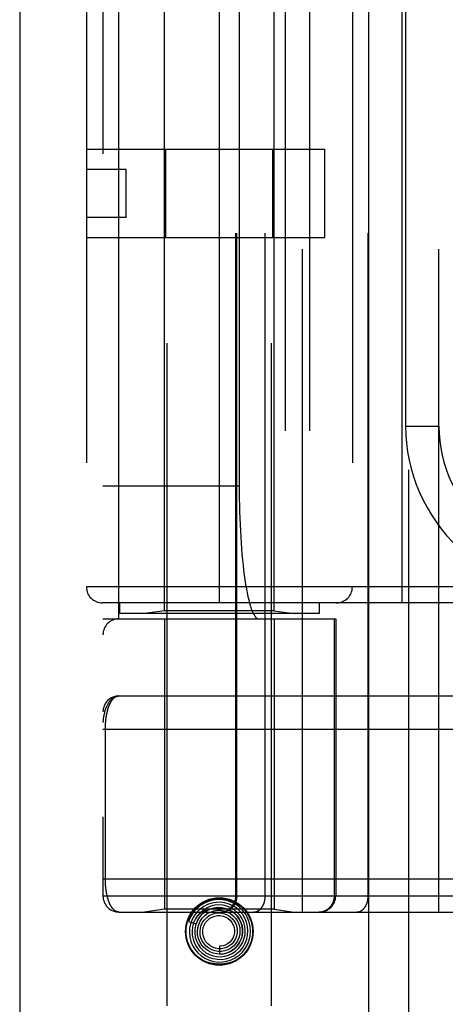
# Model space of a CAD drawing. Header units: inches. Extents: x 0 to 227, y 0 to 147.
# Tile 41 of 256: x 39.476 to 40.276, y 39.509 to 41.361. Entities that reach past the tile are written whole.
import ezdxf

# ---------------------------------------------------------------- set-up
doc = ezdxf.new("R2010")
doc.units = ezdxf.units.IN
doc.header["$LTSCALE"] = 12.466667
doc.header["$MEASUREMENT"] = 0
doc.linetypes.add('HIDDEN', pattern=[0.2, 0.1, -0.1])
doc.layers.get('0').update_dxf_attribs({"linetype": 'CONTINUOUS'})
doc.layers.add('LEFTHAND_DOOR_ASSEMBLY', color=7, linetype='CONTINUOUS')

msp = doc.modelspace()

# ---------------------------------------------------------------- linework, layer by layer
at = {"color": 3, "linetype": 'Continuous'}
msp.add_line((39.4759, 111.1853), (39.4759, 36.2633), dxfattribs=at)
at = {"layer": 'LEFTHAND_DOOR_ASSEMBLY', "color": 3, "linetype": 'Continuous'}
msp.add_line((40.1317, 107.8343), (40.1317, 36.4843), dxfattribs=at)
at = {"layer": 'LEFTHAND_DOOR_ASSEMBLY', "color": 8, "linetype": 'HIDDEN'}
for p, q in [((40.2067, 107.8343), (40.2067, 36.4843)), ((39.7532, 39.5063), (39.7532, 42.6887)), ((39.9492, 39.5063), (39.9492, 42.6887)), ((40.0074, 39.683), (40.0074, 42.3855)), ((40.2639, 39.683), (40.2639, 42.3855)), ((39.6324, 42.3555), (39.6324, 39.713)), ((39.8823, 39.713), (39.8823, 42.3555)), ((39.8843, 39.713), (39.8843, 42.3555)), ((39.9374, 39.713), (39.9374, 42.3555)), ((40.1309, 39.713), (40.1309, 42.3555)), ((39.6624, 40.2343), (39.6624, 41.8343)), ((39.9749, 41.8343), (39.9749, 40.2343)), ((40.0208, 41.8343), (40.0208, 40.2343)), ((39.7482, 40.2496), (39.7482, 41.819)), ((39.9542, 40.2496), (39.9542, 41.819)), ((39.8512, 40.2643), (39.8512, 41.8043)), ((40.1949, 40.2643), (40.1949, 41.8043)), ((39.6012, 41.7743), (39.6012, 40.2943)), ((40.1012, 41.7743), (40.1012, 40.2943)), ((39.8886, 41.5843), (39.8886, 40.4843)), ((40.2014, 41.4718), (40.2014, 40.5968)), ((39.6012, 41.1173), (40.0492, 41.1173)), ((39.7505, 40.9513), (39.7505, 41.1173)), ((39.9518, 40.9513), (39.9518, 41.1173)), ((40.0492, 40.9513), (40.0492, 41.1173)), ((39.6762, 41.0793), (39.6012, 41.0793)), ((39.6762, 40.9893), (39.6762, 41.0793)), ((39.6762, 40.9893), (39.6012, 40.9893)), ((39.6012, 40.9513), (40.0492, 40.9513)), ((40.2014, 40.5968), (40.2639, 40.5968)), ((39.6324, 40.4843), (39.8886, 40.4843)), ((40.7574, 40.2943), (39.6012, 40.2943)), ((40.7574, 40.2643), (39.6312, 40.2643)), ((39.6637, 40.2643), (39.6637, 40.2443)), ((40.0387, 40.2643), (40.0387, 40.2443)), ((40.0387, 40.2443), (39.6637, 40.2443)), ((39.7482, 40.2496), (39.7107, 40.2443)), ((39.9542, 40.2496), (39.7482, 40.2496)), ((39.9542, 40.2496), (39.9917, 40.2443)), ((39.6324, 40.2343), (40.0699, 40.2343)), ((39.7482, 40.2343), (39.7482, 39.6883)), ((39.9542, 40.2343), (39.9542, 39.6883)), ((40.0676, 39.713), (40.0676, 40.2343)), ((40.0699, 40.2343), (40.0699, 39.713)), ((39.6624, 40.0893), (40.5362, 40.0893)), ((39.6324, 40.0268), (40.5427, 40.0268)), ((39.637, 39.7447), (39.637, 40.0268)), ((39.6324, 39.7455), (40.5362, 39.7455)), ((40.2978, 39.713), (39.6324, 39.713)), ((39.6624, 39.683), (40.5362, 39.683)), ((39.7482, 39.6883), (39.7107, 39.683)), ((39.9542, 39.6883), (39.7482, 39.6883)), ((39.8214, 39.6818), (39.8209, 39.6814)), ((39.8218, 39.6822), (39.8214, 39.6818)), ((39.8222, 39.6826), (39.8218, 39.6822)), ((39.8227, 39.6831), (39.8222, 39.6826)), ((39.8242, 39.6844), (39.8227, 39.6831)), ((39.8245, 39.6847), (39.8242, 39.6844)), ((39.9542, 39.6883), (39.9917, 39.683)), ((39.7931, 39.6651), (39.8074, 39.6605)), ((39.8512, 39.6188), (39.8512, 39.6038))]:
    msp.add_line(p, q, dxfattribs=at)
for points in [[(39.6624, 40.0893), (39.6617, 40.0893), (39.6611, 40.0892), (39.6604, 40.0892), (39.6597, 40.0891), (39.659, 40.089), (39.6583, 40.0888), (39.6576, 40.0886), (39.657, 40.0884), (39.6563, 40.0882), (39.6556, 40.0879), (39.6549, 40.0876), (39.6542, 40.0873), (39.6534, 40.0869), (39.6527, 40.0865), (39.652, 40.0861), (39.6513, 40.0856), (39.6506, 40.0851), (39.6499, 40.0845), (39.6492, 40.0839), (39.6485, 40.0832), (39.6478, 40.0825), (39.6471, 40.0818), (39.6464, 40.081), (39.6456, 40.0802), (39.6449, 40.0793), (39.6442, 40.0783), (39.6435, 40.0773), (39.6428, 40.0762), (39.6421, 40.0751), (39.6415, 40.0739), (39.6408, 40.0726), (39.6401, 40.0713), (39.6394, 40.0698), (39.6387, 40.0683), (39.6381, 40.0667), (39.6374, 40.065), (39.6368, 40.0631), (39.6362, 40.0612), (39.6356, 40.0592), (39.635, 40.0572), (39.6346, 40.0552), (39.6342, 40.0534), (39.6338, 40.0518), (39.6336, 40.0502), (39.6333, 40.0488), (39.6331, 40.0476), (39.633, 40.0464), (39.6328, 40.0453), (39.6327, 40.0444), (39.6326, 40.0435), (39.6326, 40.0427), (39.6325, 40.0419), (39.6325, 40.0412), (39.6324, 40.0405), (39.6324, 40.0399), (39.6324, 40.0393)], [(39.637, 40.0268), (39.637, 40.0276), (39.637, 40.0284), (39.637, 40.0293), (39.637, 40.0301), (39.6371, 40.0309), (39.6371, 40.0317), (39.6371, 40.0326), (39.6371, 40.0334), (39.6372, 40.0342), (39.6372, 40.0351), (39.6373, 40.0359), (39.6373, 40.0367), (39.6374, 40.0376), (39.6374, 40.0384), (39.6375, 40.0393), (39.6376, 40.0401), (39.6376, 40.041), (39.6377, 40.0419), (39.6378, 40.0427), (39.6379, 40.0436), (39.638, 40.0445), (39.6381, 40.0454), (39.6382, 40.0462), (39.6383, 40.0471), (39.6384, 40.048), (39.6385, 40.0489), (39.6387, 40.0498), (39.6388, 40.0507), (39.6389, 40.0516), (39.6391, 40.0524), (39.6392, 40.0533), (39.6394, 40.0542), (39.6396, 40.0551), (39.6397, 40.0559), (39.6399, 40.0568), (39.6401, 40.0577), (39.6403, 40.0585), (39.6405, 40.0594), (39.6407, 40.0602), (39.6409, 40.0611), (39.6411, 40.0619), (39.6413, 40.0628), (39.6416, 40.0636), (39.6418, 40.0644), (39.642, 40.0653), (39.6423, 40.0661), (39.6426, 40.0669), (39.6428, 40.0677), (39.6431, 40.0685), (39.6434, 40.0693), (39.6437, 40.07), (39.644, 40.0708), (39.6443, 40.0716), (39.6446, 40.0723), (39.6449, 40.0731), (39.6452, 40.0738), (39.6455, 40.0745), (39.6459, 40.0752), (39.6462, 40.076), (39.6466, 40.0766), (39.647, 40.0773), (39.6473, 40.078), (39.6477, 40.0786), (39.6481, 40.0793), (39.6485, 40.0799), (39.6489, 40.0805), (39.6493, 40.0811), (39.6497, 40.0817), (39.6502, 40.0823), (39.6506, 40.0828), (39.6511, 40.0833), (39.6515, 40.0838), (39.652, 40.0843), (39.6525, 40.0848), (39.6529, 40.0853), (39.6534, 40.0857), (39.6539, 40.0861), (39.6544, 40.0865), (39.655, 40.0869), (39.6555, 40.0872), (39.656, 40.0875), (39.6566, 40.0878), (39.6571, 40.0881), (39.6577, 40.0883), (39.6582, 40.0886), (39.6588, 40.0887), (39.6594, 40.0889), (39.66, 40.0891), (39.6606, 40.0892), (39.6612, 40.0892), (39.6618, 40.0893), (39.6624, 40.0893)], [(39.6624, 39.683), (39.6618, 39.6831), (39.6612, 39.6831), (39.6606, 39.6832), (39.66, 39.6833), (39.6594, 39.6834), (39.6589, 39.6836), (39.6583, 39.6838), (39.6578, 39.684), (39.6572, 39.6842), (39.6567, 39.6845), (39.6561, 39.6847), (39.6556, 39.6851), (39.6551, 39.6854), (39.6546, 39.6857), (39.6541, 39.6861), (39.6536, 39.6865), (39.6531, 39.6869), (39.6527, 39.6873), (39.6522, 39.6878), (39.6517, 39.6883), (39.6513, 39.6888), (39.6509, 39.6893), (39.6504, 39.6898), (39.65, 39.6903), (39.6496, 39.6909), (39.6492, 39.6914), (39.6488, 39.692), (39.6484, 39.6926), (39.648, 39.6932), (39.6476, 39.6939), (39.6472, 39.6945), (39.6469, 39.6952), (39.6465, 39.6958), (39.6462, 39.6965), (39.6458, 39.6972), (39.6455, 39.6979), (39.6452, 39.6986), (39.6449, 39.6993), (39.6446, 39.7), (39.6443, 39.7008), (39.644, 39.7015), (39.6437, 39.7023), (39.6434, 39.703), (39.6431, 39.7038), (39.6429, 39.7046), (39.6426, 39.7053), (39.6423, 39.7061), (39.6421, 39.7069), (39.6419, 39.7077), (39.6416, 39.7085), (39.6414, 39.7094), (39.6412, 39.7102), (39.641, 39.711), (39.6408, 39.7118), (39.6406, 39.7126), (39.6404, 39.7135), (39.6402, 39.7143), (39.64, 39.7152), (39.6398, 39.716), (39.6396, 39.7169), (39.6395, 39.7177), (39.6393, 39.7186), (39.6392, 39.7194), (39.639, 39.7203), (39.6389, 39.7212), (39.6387, 39.722), (39.6386, 39.7229), (39.6385, 39.7238), (39.6384, 39.7246), (39.6383, 39.7255), (39.6381, 39.7263), (39.638, 39.7272), (39.6379, 39.7281), (39.6379, 39.7289), (39.6378, 39.7298), (39.6377, 39.7306), (39.6376, 39.7315), (39.6375, 39.7323), (39.6375, 39.7331), (39.6374, 39.734), (39.6374, 39.7348), (39.6373, 39.7356), (39.6373, 39.7365), (39.6372, 39.7373), (39.6372, 39.7381), (39.6371, 39.7389), (39.6371, 39.7398), (39.6371, 39.7406), (39.6371, 39.7414), (39.637, 39.7422), (39.637, 39.7431), (39.637, 39.7439), (39.637, 39.7447)], [(39.7975, 39.6802), (39.8022, 39.6866), (39.8075, 39.6921), (39.8138, 39.6969), (39.8206, 39.7008), (39.8278, 39.7039), (39.8355, 39.706), (39.8433, 39.7073), (39.8512, 39.7077), (39.8591, 39.7073), (39.8669, 39.706), (39.8745, 39.7039), (39.8817, 39.7008), (39.8886, 39.6969), (39.8948, 39.6921), (39.9002, 39.6866), (39.9048, 39.6802)], [(39.8812, 39.5968), (39.8883, 39.6017), (39.8945, 39.6075), (39.8999, 39.6143), (39.9042, 39.6218), (39.9073, 39.6298), (39.9092, 39.6382), (39.9099, 39.6469), (39.9093, 39.6555), (39.9074, 39.664), (39.9043, 39.6721), (39.9001, 39.6797), (39.8947, 39.6866), (39.8884, 39.6927), (39.8813, 39.6977), (39.8734, 39.7017), (39.8651, 39.7045), (39.8565, 39.706), (39.8477, 39.7062), (39.8389, 39.7052), (39.8304, 39.7029), (39.8223, 39.6993), (39.8148, 39.6947)], [(39.871, 39.5974), (39.8782, 39.6008), (39.8848, 39.6053), (39.8907, 39.6108), (39.8957, 39.6171), (39.8997, 39.6241), (39.9026, 39.6316), (39.9044, 39.6395), (39.9049, 39.6476), (39.9042, 39.6557), (39.9023, 39.6636), (39.8993, 39.6711), (39.8951, 39.6781), (39.8899, 39.6845), (39.8838, 39.6899), (39.8769, 39.6944), (39.8695, 39.6979), (39.8616, 39.7001), (39.8534, 39.7012), (39.8452, 39.7011), (39.837, 39.6997), (39.8292, 39.6971)], [(39.8547, 39.683), (39.8553, 39.6831), (39.856, 39.6831), (39.8566, 39.6831), (39.8573, 39.6832), (39.8579, 39.6832), (39.8585, 39.6833), (39.8592, 39.6834), (39.8598, 39.6835), (39.8605, 39.6836), (39.8611, 39.6838), (39.8617, 39.6839), (39.8623, 39.6841), (39.863, 39.6842), (39.8636, 39.6844), (39.8642, 39.6846), (39.8648, 39.6849), (39.8654, 39.6851), (39.866, 39.6853), (39.8666, 39.6856), (39.8672, 39.6859), (39.8678, 39.6861), (39.8684, 39.6864), (39.8689, 39.6867), (39.8695, 39.6871), (39.8701, 39.6874), (39.8706, 39.6877), (39.8712, 39.6881), (39.8717, 39.6885), (39.8722, 39.6889), (39.8727, 39.6892), (39.8732, 39.6897), (39.8737, 39.6901), (39.8742, 39.6905), (39.8747, 39.6909), (39.8752, 39.6914), (39.8757, 39.6918), (39.8761, 39.6923), (39.8765, 39.6928), (39.877, 39.6933), (39.8774, 39.6938), (39.8778, 39.6943), (39.8782, 39.6948), (39.8786, 39.6953), (39.879, 39.6958), (39.8793, 39.6964), (39.8797, 39.6969), (39.88, 39.6975), (39.8804, 39.698), (39.8807, 39.6986), (39.881, 39.6992), (39.8813, 39.6998), (39.8816, 39.7004), (39.8818, 39.701), (39.8821, 39.7016), (39.8823, 39.7022), (39.8826, 39.7028), (39.8828, 39.7034), (39.883, 39.704), (39.8832, 39.7047), (39.8833, 39.7053), (39.8835, 39.7059), (39.8836, 39.7066), (39.8838, 39.7072), (39.8839, 39.7078), (39.884, 39.7085), (39.8841, 39.7091), (39.8842, 39.7098), (39.8842, 39.7104), (39.8843, 39.7111), (39.8843, 39.7117), (39.8843, 39.7124), (39.8843, 39.713)], [(39.9162, 39.683), (39.9167, 39.6831), (39.9171, 39.6831), (39.9176, 39.6831), (39.918, 39.6832), (39.9185, 39.6832), (39.919, 39.6833), (39.9194, 39.6834), (39.9199, 39.6835), (39.9203, 39.6836), (39.9208, 39.6838), (39.9212, 39.6839), (39.9217, 39.6841), (39.9221, 39.6842), (39.9226, 39.6844), (39.923, 39.6846), (39.9235, 39.6849), (39.9239, 39.6851), (39.9243, 39.6853), (39.9247, 39.6856), (39.9252, 39.6859), (39.9256, 39.6861), (39.926, 39.6864), (39.9264, 39.6867), (39.9268, 39.6871), (39.9272, 39.6874), (39.9276, 39.6877), (39.928, 39.6881), (39.9284, 39.6885), (39.9287, 39.6889), (39.9291, 39.6892), (39.9295, 39.6897), (39.9298, 39.6901), (39.9302, 39.6905), (39.9305, 39.6909), (39.9309, 39.6914), (39.9312, 39.6918), (39.9315, 39.6923), (39.9318, 39.6928), (39.9321, 39.6933), (39.9325, 39.6938), (39.9327, 39.6943), (39.933, 39.6948), (39.9333, 39.6953), (39.9336, 39.6958), (39.9338, 39.6964), (39.9341, 39.6969), (39.9343, 39.6975), (39.9346, 39.698), (39.9348, 39.6986), (39.935, 39.6992), (39.9352, 39.6998), (39.9354, 39.7004), (39.9356, 39.701), (39.9358, 39.7016), (39.936, 39.7022), (39.9361, 39.7028), (39.9363, 39.7034), (39.9364, 39.704), (39.9366, 39.7047), (39.9367, 39.7053), (39.9368, 39.7059), (39.9369, 39.7066), (39.937, 39.7072), (39.9371, 39.7078), (39.9372, 39.7085), (39.9372, 39.7091), (39.9373, 39.7098), (39.9373, 39.7104), (39.9374, 39.7111), (39.9374, 39.7117), (39.9374, 39.7124), (39.9374, 39.713)], [(40.0379, 39.683), (40.0386, 39.6831), (40.0392, 39.6831), (40.0398, 39.6831), (40.0405, 39.6832), (40.0411, 39.6832), (40.0418, 39.6833), (40.0424, 39.6834), (40.0431, 39.6835), (40.0437, 39.6836), (40.0443, 39.6838), (40.045, 39.6839), (40.0456, 39.6841), (40.0462, 39.6842), (40.0468, 39.6844), (40.0474, 39.6846), (40.0481, 39.6849), (40.0487, 39.6851), (40.0493, 39.6853), (40.0499, 39.6856), (40.0504, 39.6859), (40.051, 39.6861), (40.0516, 39.6864), (40.0522, 39.6867), (40.0527, 39.6871), (40.0533, 39.6874), (40.0539, 39.6877), (40.0544, 39.6881), (40.0549, 39.6885), (40.0555, 39.6889), (40.056, 39.6892), (40.0565, 39.6897), (40.057, 39.6901), (40.0575, 39.6905), (40.058, 39.6909), (40.0584, 39.6914), (40.0589, 39.6918), (40.0593, 39.6923), (40.0598, 39.6928), (40.0602, 39.6933), (40.0606, 39.6938), (40.0611, 39.6943), (40.0615, 39.6948), (40.0618, 39.6953), (40.0622, 39.6958), (40.0626, 39.6964), (40.0629, 39.6969), (40.0633, 39.6975), (40.0636, 39.698), (40.0639, 39.6986), (40.0642, 39.6992), (40.0645, 39.6998), (40.0648, 39.7004), (40.0651, 39.701), (40.0653, 39.7016), (40.0656, 39.7022), (40.0658, 39.7028), (40.066, 39.7034), (40.0662, 39.704), (40.0664, 39.7047), (40.0666, 39.7053), (40.0667, 39.7059), (40.0669, 39.7066), (40.067, 39.7072), (40.0671, 39.7078), (40.0672, 39.7085), (40.0673, 39.7091), (40.0674, 39.7098), (40.0675, 39.7104), (40.0675, 39.7111), (40.0676, 39.7117), (40.0676, 39.7124), (40.0676, 39.713)], [(40.1097, 39.683), (40.1102, 39.6831), (40.1107, 39.6831), (40.1111, 39.6831), (40.1116, 39.6832), (40.112, 39.6832), (40.1125, 39.6833), (40.113, 39.6834), (40.1134, 39.6835), (40.1139, 39.6836), (40.1143, 39.6838), (40.1148, 39.6839), (40.1152, 39.6841), (40.1157, 39.6842), (40.1161, 39.6844), (40.1166, 39.6846), (40.117, 39.6849), (40.1174, 39.6851), (40.1179, 39.6853), (40.1183, 39.6856), (40.1187, 39.6859), (40.1191, 39.6861), (40.1195, 39.6864), (40.1199, 39.6867), (40.1203, 39.6871), (40.1207, 39.6874), (40.1211, 39.6877), (40.1215, 39.6881), (40.1219, 39.6885), (40.1223, 39.6889), (40.1227, 39.6892), (40.123, 39.6897), (40.1234, 39.6901), (40.1237, 39.6905), (40.1241, 39.6909), (40.1244, 39.6914), (40.1247, 39.6918), (40.1251, 39.6923), (40.1254, 39.6928), (40.1257, 39.6933), (40.126, 39.6938), (40.1263, 39.6943), (40.1266, 39.6948), (40.1268, 39.6953), (40.1271, 39.6958), (40.1274, 39.6964), (40.1276, 39.6969), (40.1279, 39.6975), (40.1281, 39.698), (40.1283, 39.6986), (40.1286, 39.6992), (40.1288, 39.6998), (40.129, 39.7004), (40.1292, 39.701), (40.1293, 39.7016), (40.1295, 39.7022), (40.1297, 39.7028), (40.1298, 39.7034), (40.13, 39.704), (40.1301, 39.7047), (40.1302, 39.7053), (40.1303, 39.7059), (40.1304, 39.7066), (40.1305, 39.7072), (40.1306, 39.7078), (40.1307, 39.7085), (40.1308, 39.7091), (40.1308, 39.7098), (40.1309, 39.7104), (40.1309, 39.7111), (40.1309, 39.7117), (40.1309, 39.7124), (40.1309, 39.713)], [(39.8148, 39.6947), (39.808, 39.6889), (39.8022, 39.6822), (39.7974, 39.6748), (39.7937, 39.6666), (39.7931, 39.6651)], [(39.8292, 39.6971), (39.8218, 39.6933), (39.815, 39.6885), (39.809, 39.6827), (39.804, 39.6761), (39.8, 39.6688), (39.7971, 39.6609), (39.7954, 39.6527), (39.7949, 39.6444), (39.7957, 39.636), (39.7977, 39.6278), (39.801, 39.62), (39.8053, 39.6128), (39.8107, 39.6063), (39.817, 39.6007), (39.8241, 39.596), (39.8318, 39.5924), (39.84, 39.5901), (39.8484, 39.5889), (39.8569, 39.589), (39.8654, 39.5904), (39.8735, 39.593), (39.8812, 39.5968)], [(39.8353, 39.694), (39.8281, 39.6911), (39.8215, 39.6871), (39.8155, 39.6822), (39.8103, 39.6764), (39.8061, 39.6699), (39.8029, 39.6628), (39.8008, 39.6553), (39.7999, 39.6475), (39.8002, 39.6397), (39.8017, 39.632), (39.8044, 39.6246), (39.8081, 39.6177), (39.8129, 39.6114), (39.8185, 39.6059), (39.825, 39.6013), (39.8321, 39.5977), (39.8396, 39.5953), (39.8475, 39.594), (39.8554, 39.5939), (39.8633, 39.595), (39.871, 39.5974)], [(39.8025, 39.6621), (39.8031, 39.6635), (39.8037, 39.6648), (39.8043, 39.6661), (39.8049, 39.6673), (39.8055, 39.6684), (39.8061, 39.6694), (39.8068, 39.6704), (39.8074, 39.6714), (39.808, 39.6723), (39.8086, 39.6731), (39.8092, 39.6739), (39.8098, 39.6746), (39.8104, 39.6753), (39.811, 39.676), (39.8115, 39.6766), (39.8121, 39.6772), (39.8126, 39.6778), (39.8131, 39.6783), (39.8136, 39.6788), (39.8141, 39.6793), (39.8146, 39.6797), (39.8151, 39.6801), (39.8155, 39.6805), (39.816, 39.6809), (39.8164, 39.6812), (39.8168, 39.6815), (39.8172, 39.6818), (39.8176, 39.6821), (39.818, 39.6824), (39.8183, 39.6827), (39.8187, 39.6829), (39.819, 39.6832), (39.8194, 39.6834), (39.8197, 39.6836), (39.82, 39.6838), (39.8204, 39.684), (39.8207, 39.6842), (39.821, 39.6844), (39.8213, 39.6846), (39.8216, 39.6848), (39.822, 39.685), (39.8223, 39.6851), (39.8226, 39.6853), (39.8229, 39.6854), (39.8232, 39.6856), (39.8234, 39.6857), (39.8237, 39.6858), (39.824, 39.6859), (39.8242, 39.686), (39.8245, 39.6861), (39.8247, 39.6862), (39.8249, 39.6863), (39.8252, 39.6863), (39.8254, 39.6863), (39.8256, 39.6864), (39.8257, 39.6863), (39.8258, 39.6862), (39.8258, 39.6861), (39.8257, 39.6859), (39.8256, 39.6857), (39.8254, 39.6856), (39.8253, 39.6854), (39.8251, 39.6852), (39.8249, 39.6851), (39.8248, 39.6849), (39.8246, 39.6848), (39.8245, 39.6847)], [(39.8481, 39.6912), (39.8411, 39.6903), (39.8342, 39.6883), (39.8278, 39.6852), (39.8219, 39.6812), (39.8167, 39.6763), (39.8123, 39.6705), (39.8089, 39.6642), (39.8065, 39.6574), (39.8052, 39.6503), (39.805, 39.6431), (39.8059, 39.6359), (39.808, 39.6289), (39.8111, 39.6223), (39.8153, 39.6163), (39.8203, 39.611), (39.8261, 39.6065), (39.8325, 39.603), (39.8395, 39.6005), (39.8467, 39.5991), (39.8541, 39.5988), (39.8614, 39.5997)], [(39.8074, 39.6605), (39.808, 39.6622), (39.8112, 39.6687), (39.8153, 39.6746), (39.8203, 39.6799), (39.8261, 39.6842), (39.8324, 39.6876), (39.8392, 39.6899), (39.8463, 39.6911), (39.8534, 39.6912), (39.8605, 39.6901), (39.8673, 39.688), (39.8736, 39.6848), (39.8794, 39.6806), (39.8844, 39.6756), (39.8885, 39.6699), (39.8917, 39.6636), (39.8938, 39.6569), (39.8948, 39.65), (39.8947, 39.6429), (39.8935, 39.6361), (39.8912, 39.6295)], [(39.8151, 39.6656), (39.8188, 39.6711), (39.8234, 39.6759), (39.8286, 39.6799), (39.8345, 39.683), (39.8407, 39.6851), (39.8472, 39.6862), (39.8537, 39.6862), (39.8602, 39.6851), (39.8663, 39.683), (39.8721, 39.6799), (39.8772, 39.6759), (39.8816, 39.6712), (39.8851, 39.6658), (39.8878, 39.6599), (39.8894, 39.6537), (39.8899, 39.6473), (39.8894, 39.6409), (39.8879, 39.6347), (39.8854, 39.6289), (39.8819, 39.6236)], [(39.8614, 39.5997), (39.8686, 39.6018), (39.8753, 39.6049), (39.8815, 39.6091), (39.887, 39.6141), (39.8916, 39.62), (39.8953, 39.6265), (39.898, 39.6335), (39.8995, 39.6409), (39.8999, 39.6484), (39.8991, 39.6559), (39.8972, 39.6632), (39.8941, 39.6702), (39.8901, 39.6766), (39.885, 39.6823), (39.8792, 39.6871), (39.8726, 39.6911), (39.8655, 39.6939), (39.8581, 39.6957), (39.8504, 39.6963), (39.8428, 39.6957), (39.8353, 39.694)], [(39.8512, 39.6038), (39.8524, 39.6038), (39.8592, 39.6044), (39.8658, 39.6061), (39.8721, 39.6088), (39.8778, 39.6125), (39.883, 39.6171), (39.8873, 39.6225), (39.8907, 39.6285), (39.8932, 39.6349), (39.8946, 39.6417), (39.8949, 39.6487), (39.8941, 39.6556), (39.8922, 39.6623), (39.8893, 39.6687), (39.8853, 39.6745), (39.8806, 39.6796), (39.875, 39.6839), (39.8688, 39.6873), (39.8622, 39.6897), (39.8552, 39.691), (39.8481, 39.6912)], [(39.8209, 39.6814), (39.8207, 39.6812), (39.8204, 39.6809), (39.8202, 39.6807), (39.8199, 39.6804), (39.8196, 39.6801), (39.8193, 39.6798), (39.8189, 39.6794), (39.8186, 39.6791), (39.8183, 39.6787), (39.8179, 39.6783), (39.8175, 39.6778), (39.8171, 39.6774), (39.8167, 39.6769), (39.8163, 39.6764), (39.8158, 39.6759), (39.8154, 39.6753), (39.8149, 39.6747), (39.8144, 39.674), (39.8139, 39.6733), (39.8134, 39.6726), (39.8129, 39.6719), (39.8124, 39.6711), (39.8119, 39.6703), (39.8114, 39.6694), (39.8109, 39.6685), (39.8103, 39.6675), (39.8098, 39.6665), (39.8093, 39.6654), (39.8088, 39.6643), (39.8083, 39.6631), (39.8078, 39.6618), (39.8074, 39.6605)], [(39.8912, 39.6295), (39.8879, 39.6234), (39.8837, 39.6179), (39.8786, 39.6131), (39.8729, 39.6093), (39.8666, 39.6064), (39.86, 39.6046), (39.8531, 39.6038), (39.8463, 39.6042), (39.8396, 39.6056), (39.8333, 39.6081), (39.8274, 39.6116), (39.8222, 39.616), (39.8178, 39.6211), (39.8143, 39.6269), (39.8118, 39.6331), (39.8103, 39.6397), (39.8099, 39.6464), (39.8106, 39.6531), (39.8124, 39.6595), (39.8151, 39.6656)], [(39.8819, 39.6236), (39.8776, 39.6189), (39.8727, 39.615), (39.8671, 39.612), (39.8612, 39.6099), (39.855, 39.6089), (39.8488, 39.6089), (39.8426, 39.61), (39.8368, 39.612), (39.8313, 39.615), (39.8265, 39.6188), (39.8224, 39.6234), (39.8191, 39.6286), (39.8167, 39.6342), (39.8153, 39.6402), (39.8149, 39.6463), (39.8155, 39.6523), (39.8172, 39.6581), (39.8198, 39.6636), (39.8232, 39.6685)], [(39.875, 39.6233), (39.8707, 39.6197), (39.8657, 39.6168), (39.8604, 39.6149), (39.8549, 39.6139), (39.8493, 39.6139), (39.8438, 39.6148), (39.8385, 39.6167), (39.8337, 39.6195), (39.8294, 39.623), (39.8258, 39.6272), (39.823, 39.6319), (39.8211, 39.6371), (39.8201, 39.6424), (39.82, 39.6479), (39.8209, 39.6532), (39.8227, 39.6584), (39.8253, 39.6631), (39.8288, 39.6672), (39.8328, 39.6707)], [(39.8232, 39.6685), (39.8274, 39.6728), (39.8323, 39.6763), (39.8377, 39.6789), (39.8434, 39.6806), (39.8493, 39.6813), (39.8552, 39.681), (39.861, 39.6797), (39.8664, 39.6774), (39.8714, 39.6742), (39.8757, 39.6703), (39.8793, 39.6657), (39.8821, 39.6606), (39.884, 39.6551), (39.8848, 39.6494), (39.8847, 39.6436), (39.8837, 39.6379), (39.8816, 39.6326), (39.8787, 39.6277), (39.875, 39.6233)], [(39.8328, 39.6707), (39.8374, 39.6734), (39.8424, 39.6752), (39.8477, 39.6762), (39.853, 39.6762), (39.8581, 39.6753), (39.8631, 39.6735), (39.8676, 39.6708), (39.8716, 39.6674), (39.8749, 39.6634), (39.8774, 39.6589), (39.8791, 39.654), (39.8799, 39.6489), (39.8797, 39.6438), (39.8787, 39.6388), (39.8768, 39.6341), (39.8741, 39.6298), (39.8707, 39.6261), (39.8667, 39.623)], [(39.9048, 39.6124), (39.9002, 39.606), (39.8948, 39.6005), (39.8886, 39.5957), (39.8817, 39.5918), (39.8745, 39.5887), (39.8669, 39.5866), (39.8591, 39.5853), (39.8512, 39.5848), (39.8433, 39.5853), (39.8355, 39.5866), (39.8278, 39.5887), (39.8206, 39.5918), (39.8138, 39.5957), (39.8075, 39.6005), (39.8022, 39.606), (39.7975, 39.6124)], [(39.8667, 39.623), (39.8622, 39.6208), (39.8575, 39.6193), (39.8525, 39.6188), (39.8512, 39.6188)]]:
    msp.add_lwpolyline(points, dxfattribs=at)
for radius in [0.0635, 0.0625]:
    msp.add_circle((39.8512, 39.6463), radius, dxfattribs=at)
for centre, radius, start, end in [((40.5139, 40.5968), 0.3125, 180, 274.0875), ((40.5139, 40.5968), 0.25, 180, 280.3342), ((39.6312, 40.2943), 0.03, 180, 270), ((40.0712, 40.2943), 0.03, 270, 360), ((39.6624, 40.2043), 0.03, 90, 180), ((39.6624, 40.0593), 0.03, 90.0001, 180), ((39.6624, 39.713), 0.03, 180, 270), ((39.8523, 39.713), 0.03, 270, 360), ((40.0399, 39.713), 0.03, 270, 360)]:
    msp.add_arc(centre, radius, start, end, dxfattribs=at)
msp.add_ellipse((39.9253, 40.4843), major_axis=(0, 0.25), ratio=0.146965, start_param=1.570796, end_param=3.141593, dxfattribs=at)

doc.saveas('drawing.dxf')
